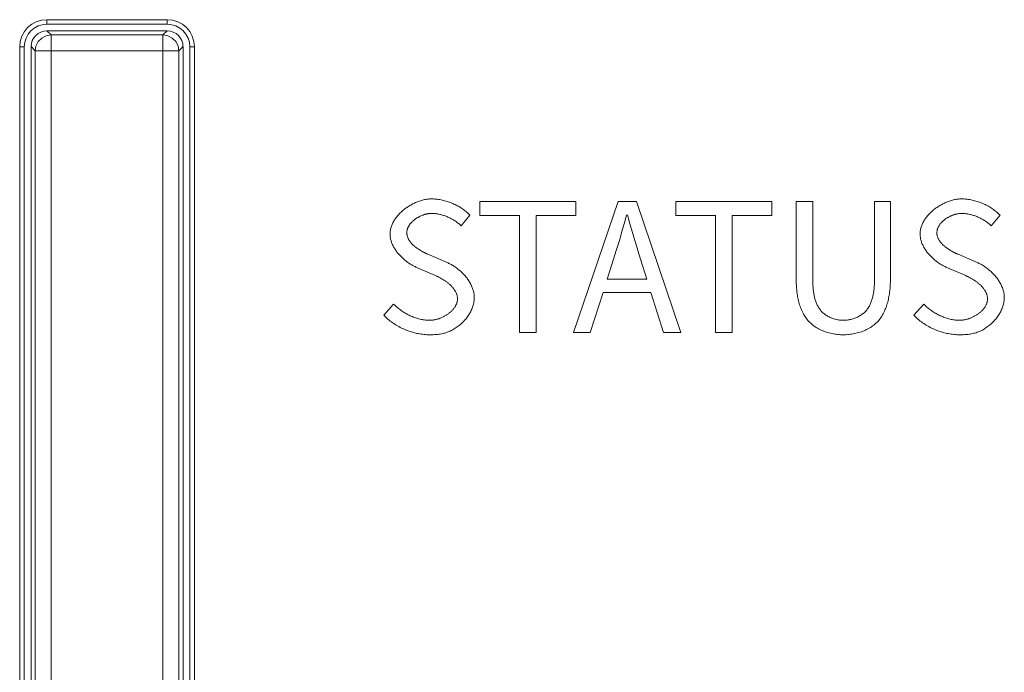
# Model space of a CAD drawing. Header units: millimetres. Extents: x 3925 to 5043, y -86 to 778.
# Tile 48 of 256: x 4304.58 to 4310.02, y 548.67 to 552.28. Entities that reach past the tile are written whole.
import ezdxf

# ---------------------------------------------------------------- set-up
doc = ezdxf.new("R2010")
doc.units = ezdxf.units.MM
doc.header["$LTSCALE"] = 46.255
doc.layers.add('H30K-INDICATDXF_CONTINUOUS_LINE', color=7, linetype='CONTINUOUS')
doc.layers.add('H30K-TOP-COVDXF_CONTINUOUS_LINE', color=7, linetype='CONTINUOUS')

msp = doc.modelspace()

# ---------------------------------------------------------------- linework, layer by layer
at = {"layer": 'H30K-INDICATDXF_CONTINUOUS_LINE', "color": 7, "linetype": 'Continuous', "lineweight": 0}
for p, q in [((4304.7338, 552.2137), (4304.7571, 552.1905)), ((4304.7338, 552.2137), (4305.3977, 552.2137)), ((4305.3744, 552.1905), (4305.3977, 552.2137)), ((4304.7571, 545.5526), (4304.7571, 552.1905)), ((4305.3744, 552.1905), (4304.7571, 552.1905)), ((4305.3744, 552.1905), (4305.3744, 545.5526)), ((4304.6464, 552.1263), (4304.6464, 544.7608)), ((4304.6464, 552.1263), (4304.6696, 552.103)), ((4304.6696, 552.103), (4304.6696, 545.5526)), ((4305.4619, 552.103), (4304.6696, 552.103)), ((4305.4619, 552.103), (4305.4851, 552.1263)), ((4305.4619, 545.5526), (4305.4619, 552.103)), ((4305.4851, 552.1263), (4305.4851, 544.7608))]:
    msp.add_line(p, q, dxfattribs=at)
for points in [[(4304.7571, 552.1905), (4304.7299, 552.1861), (4304.7055, 552.1736), (4304.6861, 552.154), (4304.6738, 552.1296), (4304.6696, 552.103)], [(4305.4619, 552.103), (4305.4576, 552.13), (4305.4451, 552.1544), (4305.4258, 552.1737), (4305.4014, 552.1862), (4305.3744, 552.1905)]]:
    msp.add_lwpolyline(points, dxfattribs=at)
for centre, major_axis, start_param, end_param in [((4304.7339, 552.1262), (0.0619, -0.0619), -3.926381, -2.356804), ((4305.3975, 552.1262), (-0.0619, -0.0619), 2.356803, 3.926382)]:
    msp.add_ellipse(centre, major_axis=major_axis, ratio=0.998783, start_param=start_param, end_param=end_param, dxfattribs=at)
at = {"layer": 'H30K-TOP-COVDXF_CONTINUOUS_LINE', "color": 7, "linetype": 'Continuous', "lineweight": 0}
for p, q in [((4304.7339, 552.275), (4304.7339, 552.25)), ((4304.7339, 552.275), (4305.3976, 552.275)), ((4305.3976, 552.275), (4305.3976, 552.25)), ((4304.7339, 552.25), (4305.3976, 552.25)), ((4304.5838, 545.4643), (4304.5839, 552.125)), ((4304.5839, 552.125), (4304.6089, 552.125)), ((4304.6089, 544.7385), (4304.6089, 552.125)), ((4305.5226, 552.125), (4305.5226, 544.7386)), ((4305.5476, 552.125), (4305.5226, 552.125)), ((4305.5476, 552.125), (4305.5476, 545.5539)), ((4307.123, 551.2715), (4307.123, 551.1945)), ((4307.6529, 551.2715), (4307.123, 551.2715)), ((4307.8858, 551.2715), (4307.6401, 550.5481)), ((4307.6529, 551.1945), (4307.6529, 551.2715)), ((4307.9874, 551.2715), (4307.8858, 551.2715)), ((4308.2331, 550.5481), (4307.9874, 551.2715)), ((4308.2046, 551.2715), (4308.2046, 551.1945)), ((4308.7345, 551.2715), (4308.2046, 551.2715)), ((4308.7345, 551.1945), (4308.7345, 551.2715)), ((4308.8687, 551.2715), (4308.8687, 550.8471)), ((4308.9605, 551.2715), (4308.8687, 551.2715)), ((4308.9605, 550.8388), (4308.9605, 551.2715)), ((4309.3887, 551.2715), (4309.3009, 551.2715)), ((4309.3887, 550.8471), (4309.3887, 551.2715)), ((4307.0204, 551.1373), (4307.0687, 551.1955)), ((4307.123, 551.1945), (4307.3421, 551.1945)), ((4307.3421, 551.1945), (4307.3421, 550.5481)), ((4307.4338, 550.5481), (4307.4338, 551.1945)), ((4307.4338, 551.1945), (4307.6529, 551.1945)), ((4307.9371, 551.1975), (4307.951, 551.1483)), ((4308.2046, 551.1945), (4308.4236, 551.1945)), ((4308.4236, 551.1945), (4308.4236, 550.5481)), ((4308.5154, 550.5481), (4308.5154, 551.1945)), ((4308.5154, 551.1945), (4308.7345, 551.1945)), ((4309.9453, 551.1373), (4309.9936, 551.1955)), ((4307.951, 551.1483), (4307.9652, 551.0993)), ((4307.8763, 551.0015), (4307.8911, 551.0503)), ((4306.9434, 550.934), (4306.837, 550.9796)), ((4307.8611, 550.9527), (4307.8763, 551.0015)), ((4309.8683, 550.934), (4309.7619, 550.9796)), ((4307.8256, 550.8422), (4307.8611, 550.9527)), ((4308.0101, 550.9527), (4308.0447, 550.8422)), ((4308.0447, 550.8422), (4307.8256, 550.8422)), ((4307.7328, 550.5481), (4307.8029, 550.7692)), ((4307.8029, 550.7692), (4308.0674, 550.7692)), ((4308.0674, 550.7692), (4308.1364, 550.5481)), ((4306.6474, 550.705), (4306.5931, 550.6429)), ((4309.5723, 550.705), (4309.518, 550.6429)), ((4307.3421, 550.5481), (4307.4338, 550.5481)), ((4307.6401, 550.5481), (4307.7328, 550.5481)), ((4308.1364, 550.5481), (4308.2331, 550.5481)), ((4308.4236, 550.5481), (4308.5154, 550.5481))]:
    msp.add_line(p, q, dxfattribs=at)
for points in [[(4306.8556, 551.2853), (4306.8503, 551.2852), (4306.845, 551.285), (4306.8397, 551.2845), (4306.8343, 551.284), (4306.8288, 551.2832), (4306.8234, 551.2823), (4306.8179, 551.2813), (4306.8124, 551.28), (4306.8069, 551.2787), (4306.8014, 551.2772), (4306.7959, 551.2755), (4306.7904, 551.2737), (4306.7849, 551.2718), (4306.7794, 551.2698), (4306.7739, 551.2676), (4306.7685, 551.2652), (4306.763, 551.2628), (4306.7576, 551.2602), (4306.7523, 551.2575), (4306.747, 551.2547), (4306.7417, 551.2518), (4306.7365, 551.2487), (4306.7314, 551.2456), (4306.7263, 551.2423), (4306.7213, 551.2389), (4306.7163, 551.2355), (4306.7115, 551.2319), (4306.7067, 551.2282), (4306.702, 551.2245), (4306.6974, 551.2206), (4306.6929, 551.2167), (4306.6885, 551.2127), (4306.6842, 551.2086), (4306.6801, 551.2044), (4306.676, 551.2002), (4306.6721, 551.1958), (4306.6683, 551.1914), (4306.6646, 551.187), (4306.6611, 551.1824), (4306.6577, 551.1778), (4306.6545, 551.1732), (4306.6515, 551.1685), (4306.6486, 551.1637), (4306.6458, 551.1589), (4306.6432, 551.154), (4306.6409, 551.1491), (4306.6386, 551.1441), (4306.6366, 551.1392), (4306.6348, 551.1341), (4306.6332, 551.1291), (4306.6317, 551.124), (4306.6305, 551.1188), (4306.6295, 551.1137), (4306.6287, 551.1085), (4306.6281, 551.1033), (4306.6277, 551.0981), (4306.6276, 551.0929)], [(4307.0687, 551.1955), (4307.0641, 551.2002), (4307.0593, 551.2048), (4307.0544, 551.2093), (4307.0493, 551.2137), (4307.0441, 551.218), (4307.0388, 551.2221), (4307.0334, 551.2262), (4307.0279, 551.2301), (4307.0223, 551.2339), (4307.0166, 551.2376), (4307.0108, 551.2411), (4307.0049, 551.2446), (4306.9989, 551.2479), (4306.9928, 551.2511), (4306.9867, 551.2542), (4306.9804, 551.2571), (4306.9742, 551.2599), (4306.9678, 551.2625), (4306.9614, 551.2651), (4306.955, 551.2674), (4306.9485, 551.2697), (4306.942, 551.2718), (4306.9354, 551.2737), (4306.9288, 551.2755), (4306.9222, 551.2772), (4306.9156, 551.2787), (4306.9089, 551.2801), (4306.9022, 551.2813), (4306.8955, 551.2823), (4306.8889, 551.2832), (4306.8822, 551.284), (4306.8755, 551.2846), (4306.8688, 551.285), (4306.8622, 551.2852), (4306.8556, 551.2853)], [(4309.7805, 551.2853), (4309.7752, 551.2852), (4309.7699, 551.285), (4309.7646, 551.2845), (4309.7592, 551.284), (4309.7537, 551.2832), (4309.7483, 551.2823), (4309.7428, 551.2813), (4309.7373, 551.28), (4309.7318, 551.2787), (4309.7263, 551.2772), (4309.7208, 551.2755), (4309.7153, 551.2737), (4309.7098, 551.2718), (4309.7043, 551.2698), (4309.6988, 551.2676), (4309.6934, 551.2652), (4309.6879, 551.2628), (4309.6825, 551.2602), (4309.6772, 551.2575), (4309.6719, 551.2547), (4309.6666, 551.2518), (4309.6614, 551.2487), (4309.6563, 551.2456), (4309.6512, 551.2423), (4309.6462, 551.2389), (4309.6412, 551.2355), (4309.6364, 551.2319), (4309.6316, 551.2282), (4309.6269, 551.2245), (4309.6223, 551.2206), (4309.6178, 551.2167), (4309.6134, 551.2127), (4309.6091, 551.2086), (4309.605, 551.2044), (4309.6009, 551.2002), (4309.597, 551.1958), (4309.5932, 551.1914), (4309.5895, 551.187), (4309.586, 551.1824), (4309.5826, 551.1778), (4309.5794, 551.1732), (4309.5764, 551.1685), (4309.5735, 551.1637), (4309.5707, 551.1589), (4309.5681, 551.154), (4309.5658, 551.1491), (4309.5635, 551.1441), (4309.5615, 551.1392), (4309.5597, 551.1341), (4309.5581, 551.1291), (4309.5566, 551.124), (4309.5554, 551.1188), (4309.5544, 551.1137), (4309.5536, 551.1085), (4309.553, 551.1033), (4309.5526, 551.0981), (4309.5525, 551.0929)], [(4309.9936, 551.1955), (4309.989, 551.2002), (4309.9842, 551.2048), (4309.9793, 551.2093), (4309.9742, 551.2137), (4309.969, 551.218), (4309.9637, 551.2221), (4309.9583, 551.2262), (4309.9528, 551.2301), (4309.9472, 551.2339), (4309.9415, 551.2376), (4309.9357, 551.2411), (4309.9298, 551.2446), (4309.9238, 551.2479), (4309.9177, 551.2511), (4309.9116, 551.2542), (4309.9053, 551.2571), (4309.8991, 551.2599), (4309.8927, 551.2625), (4309.8863, 551.2651), (4309.8799, 551.2674), (4309.8734, 551.2697), (4309.8669, 551.2718), (4309.8603, 551.2737), (4309.8537, 551.2755), (4309.8471, 551.2772), (4309.8405, 551.2787), (4309.8338, 551.2801), (4309.8271, 551.2813), (4309.8204, 551.2823), (4309.8138, 551.2832), (4309.8071, 551.284), (4309.8004, 551.2846), (4309.7937, 551.285), (4309.7871, 551.2852), (4309.7805, 551.2853)], [(4309.3009, 551.2715), (4309.3009, 550.8388), (4309.3008, 550.8334), (4309.3007, 550.828), (4309.3006, 550.8225), (4309.3004, 550.817), (4309.3001, 550.8114), (4309.2998, 550.8059), (4309.2994, 550.8003), (4309.299, 550.7947), (4309.2985, 550.7891), (4309.2979, 550.7835), (4309.2972, 550.7779), (4309.2965, 550.7724), (4309.2956, 550.7668), (4309.2947, 550.7613), (4309.2937, 550.7558), (4309.2926, 550.7503), (4309.2913, 550.7449), (4309.29, 550.7395), (4309.2886, 550.7342), (4309.287, 550.7289), (4309.2853, 550.7237), (4309.2835, 550.7186), (4309.2816, 550.7135), (4309.2795, 550.7085), (4309.2773, 550.7036), (4309.275, 550.6988), (4309.2725, 550.6941), (4309.2699, 550.6895), (4309.2671, 550.685), (4309.2642, 550.6806), (4309.2611, 550.6763), (4309.2578, 550.6721), (4309.2544, 550.6681), (4309.2508, 550.6642), (4309.2471, 550.6605), (4309.2432, 550.6569), (4309.2392, 550.6535), (4309.235, 550.6502), (4309.2306, 550.647), (4309.2262, 550.644), (4309.2216, 550.6411), (4309.2169, 550.6384), (4309.2121, 550.6358), (4309.2072, 550.6333), (4309.2022, 550.6311), (4309.1972, 550.6289), (4309.1921, 550.6269), (4309.1869, 550.6251), (4309.1816, 550.6234), (4309.1764, 550.6219), (4309.171, 550.6205), (4309.1657, 550.6193), (4309.1603, 550.6182), (4309.1549, 550.6173), (4309.1496, 550.6166), (4309.1442, 550.616), (4309.1388, 550.6156), (4309.1335, 550.6153), (4309.1282, 550.6152)], [(4306.7204, 551.0988), (4306.7204, 551.1017), (4306.7206, 551.1046), (4306.721, 551.1075), (4306.7214, 551.1103), (4306.722, 551.1132), (4306.7227, 551.116), (4306.7235, 551.1188), (4306.7244, 551.1216), (4306.7255, 551.1243), (4306.7266, 551.127), (4306.7279, 551.1297), (4306.7292, 551.1324), (4306.7307, 551.1351), (4306.7322, 551.1377), (4306.7339, 551.1403), (4306.7356, 551.1428), (4306.7374, 551.1454), (4306.7393, 551.1478), (4306.7413, 551.1503), (4306.7434, 551.1527), (4306.7455, 551.1551), (4306.7477, 551.1574), (4306.75, 551.1597), (4306.7524, 551.162), (4306.7548, 551.1642), (4306.7573, 551.1664), (4306.7599, 551.1685), (4306.7625, 551.1706), (4306.7651, 551.1726), (4306.7678, 551.1746), (4306.7706, 551.1765), (4306.7734, 551.1784), (4306.7762, 551.1802), (4306.7791, 551.182), (4306.782, 551.1837), (4306.785, 551.1854), (4306.788, 551.187), (4306.791, 551.1885), (4306.794, 551.19), (4306.7971, 551.1914), (4306.8001, 551.1928), (4306.8032, 551.1941), (4306.8063, 551.1953), (4306.8095, 551.1965), (4306.8126, 551.1976), (4306.8157, 551.1986), (4306.8189, 551.1996), (4306.822, 551.2005), (4306.8251, 551.2013), (4306.8282, 551.2021), (4306.8314, 551.2027), (4306.8345, 551.2033), (4306.8375, 551.2039), (4306.8406, 551.2043), (4306.8437, 551.2047), (4306.8467, 551.205), (4306.8497, 551.2052), (4306.8526, 551.2053), (4306.8556, 551.2053)], [(4306.8556, 551.2053), (4306.8607, 551.2053), (4306.8658, 551.2051), (4306.8709, 551.2047), (4306.876, 551.2043), (4306.8811, 551.2037), (4306.8863, 551.203), (4306.8914, 551.2022), (4306.8965, 551.2012), (4306.9016, 551.2001), (4306.9066, 551.1989), (4306.9117, 551.1976), (4306.9167, 551.1962), (4306.9218, 551.1947), (4306.9268, 551.1931), (4306.9317, 551.1913), (4306.9366, 551.1895), (4306.9415, 551.1875), (4306.9464, 551.1855), (4306.9512, 551.1833), (4306.956, 551.1811), (4306.9607, 551.1788), (4306.9654, 551.1763), (4306.97, 551.1738), (4306.9746, 551.1712), (4306.9791, 551.1685), (4306.9836, 551.1657), (4306.9879, 551.1629), (4306.9923, 551.1599), (4306.9965, 551.1569), (4307.0007, 551.1538), (4307.0048, 551.1506), (4307.0088, 551.1474), (4307.0128, 551.1441), (4307.0166, 551.1407), (4307.0204, 551.1373)], [(4307.8911, 551.0503), (4307.8984, 551.0747), (4307.9056, 551.0992), (4307.9127, 551.1237), (4307.9197, 551.1483), (4307.9265, 551.1728), (4307.9332, 551.1975)], [(4309.6453, 551.0988), (4309.6453, 551.1017), (4309.6455, 551.1046), (4309.6459, 551.1075), (4309.6463, 551.1103), (4309.6469, 551.1132), (4309.6476, 551.116), (4309.6484, 551.1188), (4309.6493, 551.1216), (4309.6504, 551.1243), (4309.6515, 551.127), (4309.6528, 551.1297), (4309.6541, 551.1324), (4309.6556, 551.1351), (4309.6571, 551.1377), (4309.6588, 551.1403), (4309.6605, 551.1428), (4309.6623, 551.1454), (4309.6642, 551.1478), (4309.6662, 551.1503), (4309.6683, 551.1527), (4309.6704, 551.1551), (4309.6726, 551.1574), (4309.6749, 551.1597), (4309.6773, 551.162), (4309.6797, 551.1642), (4309.6822, 551.1664), (4309.6848, 551.1685), (4309.6874, 551.1706), (4309.69, 551.1726), (4309.6927, 551.1746), (4309.6955, 551.1765), (4309.6983, 551.1784), (4309.7011, 551.1802), (4309.704, 551.182), (4309.7069, 551.1837), (4309.7099, 551.1854), (4309.7129, 551.187), (4309.7159, 551.1885), (4309.7189, 551.19), (4309.722, 551.1914), (4309.725, 551.1928), (4309.7281, 551.1941), (4309.7312, 551.1953), (4309.7344, 551.1965), (4309.7375, 551.1976), (4309.7406, 551.1986), (4309.7438, 551.1996), (4309.7469, 551.2005), (4309.75, 551.2013), (4309.7531, 551.2021), (4309.7563, 551.2027), (4309.7594, 551.2033), (4309.7624, 551.2039), (4309.7655, 551.2043), (4309.7686, 551.2047), (4309.7716, 551.205), (4309.7746, 551.2052), (4309.7775, 551.2053), (4309.7805, 551.2053)], [(4309.7805, 551.2053), (4309.7856, 551.2053), (4309.7907, 551.2051), (4309.7958, 551.2047), (4309.8009, 551.2043), (4309.806, 551.2037), (4309.8112, 551.203), (4309.8163, 551.2022), (4309.8214, 551.2012), (4309.8265, 551.2001), (4309.8315, 551.1989), (4309.8366, 551.1976), (4309.8416, 551.1962), (4309.8467, 551.1947), (4309.8517, 551.1931), (4309.8566, 551.1913), (4309.8615, 551.1895), (4309.8664, 551.1875), (4309.8713, 551.1855), (4309.8761, 551.1833), (4309.8809, 551.1811), (4309.8856, 551.1788), (4309.8903, 551.1763), (4309.8949, 551.1738), (4309.8995, 551.1712), (4309.904, 551.1685), (4309.9085, 551.1657), (4309.9128, 551.1629), (4309.9172, 551.1599), (4309.9214, 551.1569), (4309.9256, 551.1538), (4309.9297, 551.1506), (4309.9337, 551.1474), (4309.9377, 551.1441), (4309.9415, 551.1407), (4309.9453, 551.1373)], [(4306.6276, 551.0929), (4306.6277, 551.088), (4306.628, 551.0832), (4306.6285, 551.0784), (4306.6291, 551.0736), (4306.6299, 551.0689), (4306.6308, 551.0641), (4306.632, 551.0594), (4306.6333, 551.0547), (4306.6347, 551.05), (4306.6363, 551.0453), (4306.638, 551.0407), (4306.6399, 551.0361), (4306.6419, 551.0315), (4306.6441, 551.027), (4306.6464, 551.0225), (4306.6488, 551.0181), (4306.6513, 551.0136), (4306.654, 551.0093), (4306.6568, 551.005), (4306.6596, 551.0007), (4306.6626, 550.9965), (4306.6657, 550.9923), (4306.6689, 550.9882), (4306.6722, 550.9841), (4306.6756, 550.9801), (4306.6791, 550.9762), (4306.6827, 550.9723), (4306.6863, 550.9685), (4306.69, 550.9648), (4306.6938, 550.9611), (4306.6977, 550.9575), (4306.7016, 550.954), (4306.7056, 550.9505), (4306.7097, 550.9471), (4306.7138, 550.9439), (4306.7179, 550.9406), (4306.7221, 550.9375), (4306.7264, 550.9345), (4306.7306, 550.9315), (4306.7349, 550.9287), (4306.7393, 550.9259), (4306.7437, 550.9232), (4306.748, 550.9206), (4306.7525, 550.9182), (4306.7569, 550.9158), (4306.7613, 550.9135), (4306.7658, 550.9114), (4306.7702, 550.9093), (4306.8793, 550.8619)], [(4306.837, 550.9796), (4306.8341, 550.9808), (4306.8313, 550.9821), (4306.8284, 550.9834), (4306.8255, 550.9847), (4306.8226, 550.9861), (4306.8197, 550.9875), (4306.8168, 550.989), (4306.8138, 550.9905), (4306.8109, 550.992), (4306.8079, 550.9936), (4306.805, 550.9952), (4306.8021, 550.9968), (4306.7991, 550.9985), (4306.7962, 551.0002), (4306.7933, 551.002), (4306.7904, 551.0037), (4306.7876, 551.0056), (4306.7847, 551.0074), (4306.7819, 551.0093), (4306.7791, 551.0112), (4306.7763, 551.0132), (4306.7736, 551.0152), (4306.7709, 551.0172), (4306.7683, 551.0192), (4306.7656, 551.0213), (4306.7631, 551.0235), (4306.7605, 551.0256), (4306.7581, 551.0278), (4306.7557, 551.03), (4306.7533, 551.0323), (4306.751, 551.0346), (4306.7487, 551.0369), (4306.7465, 551.0392), (4306.7444, 551.0416), (4306.7424, 551.044), (4306.7404, 551.0465), (4306.7385, 551.049), (4306.7367, 551.0515), (4306.7349, 551.054), (4306.7333, 551.0566), (4306.7317, 551.0592), (4306.7302, 551.0618), (4306.7288, 551.0645), (4306.7275, 551.0672), (4306.7264, 551.0699), (4306.7253, 551.0727), (4306.7243, 551.0755), (4306.7234, 551.0783), (4306.7226, 551.0811), (4306.7219, 551.084), (4306.7214, 551.0869), (4306.7209, 551.0898), (4306.7206, 551.0928), (4306.7204, 551.0958), (4306.7204, 551.0988)], [(4307.9652, 551.0993), (4307.9724, 551.0747), (4307.9797, 551.0503), (4307.9871, 551.0258), (4307.9946, 551.0014), (4308.0023, 550.9771), (4308.0101, 550.9527)], [(4309.5525, 551.0929), (4309.5526, 551.088), (4309.5529, 551.0832), (4309.5534, 551.0784), (4309.554, 551.0736), (4309.5548, 551.0689), (4309.5557, 551.0641), (4309.5569, 551.0594), (4309.5582, 551.0547), (4309.5596, 551.05), (4309.5612, 551.0453), (4309.5629, 551.0407), (4309.5648, 551.0361), (4309.5668, 551.0315), (4309.569, 551.027), (4309.5713, 551.0225), (4309.5737, 551.0181), (4309.5762, 551.0136), (4309.5789, 551.0093), (4309.5817, 551.005), (4309.5845, 551.0007), (4309.5875, 550.9965), (4309.5906, 550.9923), (4309.5938, 550.9882), (4309.5971, 550.9841), (4309.6005, 550.9801), (4309.604, 550.9762), (4309.6076, 550.9723), (4309.6112, 550.9685), (4309.6149, 550.9648), (4309.6187, 550.9611), (4309.6226, 550.9575), (4309.6265, 550.954), (4309.6305, 550.9505), (4309.6346, 550.9471), (4309.6387, 550.9439), (4309.6428, 550.9406), (4309.647, 550.9375), (4309.6513, 550.9345), (4309.6555, 550.9315), (4309.6598, 550.9287), (4309.6642, 550.9259), (4309.6686, 550.9232), (4309.6729, 550.9206), (4309.6774, 550.9182), (4309.6818, 550.9158), (4309.6862, 550.9135), (4309.6907, 550.9114), (4309.6951, 550.9093), (4309.8042, 550.8619)], [(4309.7619, 550.9796), (4309.759, 550.9808), (4309.7562, 550.9821), (4309.7533, 550.9834), (4309.7504, 550.9847), (4309.7475, 550.9861), (4309.7446, 550.9875), (4309.7417, 550.989), (4309.7387, 550.9905), (4309.7358, 550.992), (4309.7328, 550.9936), (4309.7299, 550.9952), (4309.727, 550.9968), (4309.724, 550.9985), (4309.7211, 551.0002), (4309.7182, 551.002), (4309.7153, 551.0037), (4309.7125, 551.0056), (4309.7096, 551.0074), (4309.7068, 551.0093), (4309.704, 551.0112), (4309.7012, 551.0132), (4309.6985, 551.0152), (4309.6958, 551.0172), (4309.6932, 551.0192), (4309.6905, 551.0213), (4309.688, 551.0235), (4309.6854, 551.0256), (4309.683, 551.0278), (4309.6806, 551.03), (4309.6782, 551.0323), (4309.6759, 551.0346), (4309.6736, 551.0369), (4309.6714, 551.0392), (4309.6693, 551.0416), (4309.6673, 551.044), (4309.6653, 551.0465), (4309.6634, 551.049), (4309.6616, 551.0515), (4309.6598, 551.054), (4309.6582, 551.0566), (4309.6566, 551.0592), (4309.6551, 551.0618), (4309.6537, 551.0645), (4309.6524, 551.0672), (4309.6513, 551.0699), (4309.6502, 551.0727), (4309.6492, 551.0755), (4309.6483, 551.0783), (4309.6475, 551.0811), (4309.6468, 551.084), (4309.6463, 551.0869), (4309.6458, 551.0898), (4309.6455, 551.0928), (4309.6453, 551.0958), (4309.6453, 551.0988)], [(4307.0924, 550.7406), (4307.0923, 550.7457), (4307.092, 550.7507), (4307.0916, 550.7558), (4307.0909, 550.7609), (4307.0901, 550.7659), (4307.0891, 550.7709), (4307.0879, 550.7759), (4307.0866, 550.7809), (4307.0851, 550.7859), (4307.0834, 550.7908), (4307.0816, 550.7957), (4307.0796, 550.8006), (4307.0775, 550.8054), (4307.0753, 550.8102), (4307.0729, 550.815), (4307.0704, 550.8197), (4307.0677, 550.8243), (4307.0649, 550.829), (4307.062, 550.8335), (4307.059, 550.8381), (4307.0559, 550.8425), (4307.0527, 550.847), (4307.0493, 550.8513), (4307.0459, 550.8556), (4307.0424, 550.8599), (4307.0387, 550.864), (4307.035, 550.8681), (4307.0312, 550.8721), (4307.0273, 550.8761), (4307.0233, 550.88), (4307.0193, 550.8838), (4307.0152, 550.8875), (4307.011, 550.8911), (4307.0068, 550.8947), (4307.0025, 550.8981), (4306.9982, 550.9015), (4306.9938, 550.9048), (4306.9893, 550.908), (4306.9849, 550.9111), (4306.9804, 550.914), (4306.9758, 550.9169), (4306.9712, 550.9197), (4306.9666, 550.9224), (4306.962, 550.9249), (4306.9574, 550.9274), (4306.9527, 550.9297), (4306.9481, 550.9319), (4306.9434, 550.934)], [(4310.0173, 550.7406), (4310.0172, 550.7457), (4310.0169, 550.7507), (4310.0165, 550.7558), (4310.0158, 550.7609), (4310.015, 550.7659), (4310.014, 550.7709), (4310.0128, 550.7759), (4310.0115, 550.7809), (4310.01, 550.7859), (4310.0083, 550.7908), (4310.0065, 550.7957), (4310.0045, 550.8006), (4310.0024, 550.8054), (4310.0002, 550.8102), (4309.9978, 550.815), (4309.9953, 550.8197), (4309.9926, 550.8243), (4309.9898, 550.829), (4309.9869, 550.8335), (4309.9839, 550.8381), (4309.9808, 550.8425), (4309.9776, 550.847), (4309.9742, 550.8513), (4309.9708, 550.8556), (4309.9673, 550.8599), (4309.9636, 550.864), (4309.9599, 550.8681), (4309.9561, 550.8721), (4309.9522, 550.8761), (4309.9482, 550.88), (4309.9442, 550.8838), (4309.9401, 550.8875), (4309.9359, 550.8911), (4309.9317, 550.8947), (4309.9274, 550.8981), (4309.9231, 550.9015), (4309.9187, 550.9048), (4309.9142, 550.908), (4309.9098, 550.9111), (4309.9053, 550.914), (4309.9007, 550.9169), (4309.8961, 550.9197), (4309.8915, 550.9224), (4309.8869, 550.9249), (4309.8823, 550.9274), (4309.8776, 550.9297), (4309.873, 550.9319), (4309.8683, 550.934)], [(4306.8793, 550.8619), (4306.8822, 550.8606), (4306.8853, 550.8592), (4306.8883, 550.8577), (4306.8913, 550.8563), (4306.8944, 550.8547), (4306.8975, 550.8531), (4306.9006, 550.8515), (4306.9037, 550.8499), (4306.9067, 550.8482), (4306.9098, 550.8464), (4306.9129, 550.8446), (4306.916, 550.8428), (4306.9191, 550.841), (4306.9222, 550.8391), (4306.9252, 550.8371), (4306.9282, 550.8351), (4306.9313, 550.8331), (4306.9342, 550.831), (4306.9372, 550.8289), (4306.9401, 550.8268), (4306.943, 550.8246), (4306.9459, 550.8224), (4306.9487, 550.8202), (4306.9515, 550.8179), (4306.9542, 550.8155), (4306.9569, 550.8132), (4306.9595, 550.8108), (4306.9621, 550.8084), (4306.9646, 550.8059), (4306.9671, 550.8034), (4306.9694, 550.8008), (4306.9718, 550.7983), (4306.974, 550.7957), (4306.9762, 550.793), (4306.9783, 550.7904), (4306.9803, 550.7877), (4306.9823, 550.7849), (4306.9841, 550.7821), (4306.9859, 550.7793), (4306.9876, 550.7765), (4306.9891, 550.7736), (4306.9906, 550.7707), (4306.992, 550.7678), (4306.9933, 550.7649), (4306.9945, 550.7619), (4306.9955, 550.7588), (4306.9965, 550.7558), (4306.9973, 550.7527), (4306.998, 550.7496), (4306.9986, 550.7465), (4306.9991, 550.7433), (4306.9994, 550.7401), (4306.9996, 550.7369), (4306.9997, 550.7337)], [(4308.8687, 550.8471), (4308.8687, 550.8396), (4308.8688, 550.832), (4308.8691, 550.8244), (4308.8694, 550.8167), (4308.8698, 550.809), (4308.8702, 550.8012), (4308.8709, 550.7934), (4308.8716, 550.7856), (4308.8724, 550.7778), (4308.8733, 550.77), (4308.8744, 550.7622), (4308.8756, 550.7544), (4308.8769, 550.7467), (4308.8784, 550.7389), (4308.88, 550.7313), (4308.8817, 550.7236), (4308.8836, 550.716), (4308.8857, 550.7085), (4308.8879, 550.7011), (4308.8903, 550.6937), (4308.8928, 550.6865), (4308.8956, 550.6793), (4308.8985, 550.6722), (4308.9015, 550.6653), (4308.9048, 550.6585), (4308.9083, 550.6518), (4308.9119, 550.6452), (4308.9158, 550.6388), (4308.9198, 550.6325), (4308.9241, 550.6265), (4308.9286, 550.6205), (4308.9332, 550.6148), (4308.9382, 550.6093), (4308.9433, 550.6039), (4308.9488, 550.5987), (4308.9544, 550.5937), (4308.9603, 550.5889), (4308.9664, 550.5843), (4308.9727, 550.5799), (4308.9791, 550.5757), (4308.9858, 550.5718), (4308.9926, 550.568), (4308.9995, 550.5645), (4309.0066, 550.5611), (4309.0137, 550.558), (4309.021, 550.555), (4309.0284, 550.5523), (4309.0359, 550.5498), (4309.0435, 550.5475), (4309.0511, 550.5454), (4309.0588, 550.5434), (4309.0665, 550.5417), (4309.0742, 550.5402), (4309.082, 550.5389), (4309.0897, 550.5378), (4309.0975, 550.5369), (4309.1052, 550.5362), (4309.1129, 550.5357), (4309.1206, 550.5354), (4309.1282, 550.5353)], [(4309.1282, 550.5353), (4309.1359, 550.5354), (4309.1436, 550.5357), (4309.1513, 550.5362), (4309.1591, 550.5369), (4309.1669, 550.5378), (4309.1747, 550.5389), (4309.1825, 550.5402), (4309.1902, 550.5417), (4309.198, 550.5434), (4309.2057, 550.5453), (4309.2133, 550.5474), (4309.2209, 550.5497), (4309.2284, 550.5523), (4309.2359, 550.555), (4309.2432, 550.5579), (4309.2504, 550.5611), (4309.2575, 550.5644), (4309.2645, 550.568), (4309.2713, 550.5717), (4309.278, 550.5757), (4309.2845, 550.5799), (4309.2908, 550.5842), (4309.2969, 550.5888), (4309.3028, 550.5937), (4309.3085, 550.5987), (4309.314, 550.6039), (4309.3191, 550.6093), (4309.324, 550.6148), (4309.3287, 550.6205), (4309.3332, 550.6264), (4309.3375, 550.6325), (4309.3416, 550.6388), (4309.3454, 550.6452), (4309.3491, 550.6517), (4309.3525, 550.6584), (4309.3558, 550.6653), (4309.3589, 550.6722), (4309.3618, 550.6793), (4309.3645, 550.6864), (4309.3671, 550.6937), (4309.3694, 550.7011), (4309.3717, 550.7085), (4309.3737, 550.716), (4309.3756, 550.7236), (4309.3774, 550.7312), (4309.379, 550.7389), (4309.3805, 550.7466), (4309.3818, 550.7544), (4309.383, 550.7622), (4309.3841, 550.77), (4309.385, 550.7778), (4309.3858, 550.7856), (4309.3866, 550.7934), (4309.3872, 550.8012), (4309.3877, 550.809), (4309.3881, 550.8167), (4309.3884, 550.8244), (4309.3886, 550.832), (4309.3887, 550.8396), (4309.3887, 550.8471)], [(4309.8042, 550.8619), (4309.8071, 550.8606), (4309.8102, 550.8592), (4309.8132, 550.8577), (4309.8162, 550.8563), (4309.8193, 550.8547), (4309.8224, 550.8531), (4309.8255, 550.8515), (4309.8286, 550.8499), (4309.8316, 550.8482), (4309.8347, 550.8464), (4309.8378, 550.8446), (4309.8409, 550.8428), (4309.844, 550.841), (4309.8471, 550.8391), (4309.8501, 550.8371), (4309.8531, 550.8351), (4309.8562, 550.8331), (4309.8591, 550.831), (4309.8621, 550.8289), (4309.865, 550.8268), (4309.8679, 550.8246), (4309.8708, 550.8224), (4309.8736, 550.8202), (4309.8764, 550.8179), (4309.8791, 550.8155), (4309.8818, 550.8132), (4309.8844, 550.8108), (4309.887, 550.8084), (4309.8895, 550.8059), (4309.892, 550.8034), (4309.8943, 550.8008), (4309.8967, 550.7983), (4309.8989, 550.7957), (4309.9011, 550.793), (4309.9032, 550.7904), (4309.9052, 550.7877), (4309.9072, 550.7849), (4309.909, 550.7821), (4309.9108, 550.7793), (4309.9125, 550.7765), (4309.914, 550.7736), (4309.9155, 550.7707), (4309.9169, 550.7678), (4309.9182, 550.7649), (4309.9194, 550.7619), (4309.9204, 550.7588), (4309.9214, 550.7558), (4309.9222, 550.7527), (4309.9229, 550.7496), (4309.9235, 550.7465), (4309.924, 550.7433), (4309.9243, 550.7401), (4309.9245, 550.7369), (4309.9246, 550.7337)], [(4309.1282, 550.6152), (4309.123, 550.6153), (4309.1178, 550.6156), (4309.1126, 550.616), (4309.1074, 550.6166), (4309.1022, 550.6174), (4309.0969, 550.6183), (4309.0917, 550.6194), (4309.0865, 550.6206), (4309.0814, 550.622), (4309.0762, 550.6235), (4309.0712, 550.6252), (4309.0661, 550.6271), (4309.0611, 550.6291), (4309.0562, 550.6312), (4309.0514, 550.6335), (4309.0467, 550.636), (4309.042, 550.6386), (4309.0375, 550.6413), (4309.033, 550.6442), (4309.0287, 550.6472), (4309.0245, 550.6503), (4309.0205, 550.6536), (4309.0166, 550.657), (4309.0128, 550.6606), (4309.0092, 550.6642), (4309.0056, 550.6681), (4309.0022, 550.6722), (4308.999, 550.6764), (4308.996, 550.6807), (4308.9931, 550.6851), (4308.9903, 550.6896), (4308.9878, 550.6943), (4308.9853, 550.699), (4308.983, 550.7038), (4308.9809, 550.7087), (4308.9789, 550.7137), (4308.977, 550.7188), (4308.9753, 550.7239), (4308.9736, 550.7291), (4308.9721, 550.7344), (4308.9707, 550.7397), (4308.9695, 550.7451), (4308.9683, 550.7505), (4308.9672, 550.756), (4308.9662, 550.7615), (4308.9653, 550.767), (4308.9646, 550.7725), (4308.9638, 550.7781), (4308.9632, 550.7836), (4308.9627, 550.7892), (4308.9622, 550.7948), (4308.9618, 550.8004), (4308.9614, 550.8059), (4308.9612, 550.8115), (4308.9609, 550.817), (4308.9607, 550.8225), (4308.9606, 550.828), (4308.9605, 550.8334), (4308.9605, 550.8388)], [(4306.8467, 550.5353), (4306.8531, 550.5354), (4306.8596, 550.5355), (4306.8661, 550.5357), (4306.8725, 550.536), (4306.879, 550.5364), (4306.8854, 550.537), (4306.8918, 550.5377), (4306.8983, 550.5385), (4306.9047, 550.5395), (4306.911, 550.5406), (4306.9174, 550.5419), (4306.9237, 550.5434), (4306.93, 550.5451), (4306.9363, 550.5469), (4306.9426, 550.549), (4306.9488, 550.5513), (4306.9545, 550.5536), (4306.9601, 550.5561), (4306.9657, 550.5588), (4306.9713, 550.5616), (4306.9768, 550.5646), (4306.9822, 550.5678), (4306.9876, 550.5712), (4306.9929, 550.5747), (4306.9981, 550.5784), (4307.0033, 550.5822), (4307.0083, 550.5861), (4307.0133, 550.5902), (4307.0182, 550.5944), (4307.0229, 550.5988), (4307.0276, 550.6033), (4307.0322, 550.6078), (4307.0366, 550.6125), (4307.0409, 550.6174), (4307.045, 550.6223), (4307.0491, 550.6273), (4307.053, 550.6324), (4307.0567, 550.6376), (4307.0603, 550.6429), (4307.0637, 550.6482), (4307.067, 550.6537), (4307.0701, 550.6591), (4307.073, 550.6647), (4307.0757, 550.6703), (4307.0783, 550.676), (4307.0806, 550.6817), (4307.0828, 550.6875), (4307.0848, 550.6933), (4307.0865, 550.6991), (4307.088, 550.705), (4307.0894, 550.7109), (4307.0904, 550.7168), (4307.0913, 550.7228), (4307.0919, 550.7287), (4307.0923, 550.7346), (4307.0924, 550.7406)], [(4309.7716, 550.5353), (4309.778, 550.5354), (4309.7845, 550.5355), (4309.791, 550.5357), (4309.7974, 550.536), (4309.8039, 550.5364), (4309.8103, 550.537), (4309.8167, 550.5377), (4309.8232, 550.5385), (4309.8296, 550.5395), (4309.8359, 550.5406), (4309.8423, 550.5419), (4309.8486, 550.5434), (4309.8549, 550.5451), (4309.8612, 550.5469), (4309.8675, 550.549), (4309.8737, 550.5513), (4309.8794, 550.5536), (4309.885, 550.5561), (4309.8906, 550.5588), (4309.8962, 550.5616), (4309.9017, 550.5646), (4309.9071, 550.5678), (4309.9125, 550.5712), (4309.9178, 550.5747), (4309.923, 550.5784), (4309.9282, 550.5822), (4309.9332, 550.5861), (4309.9382, 550.5902), (4309.9431, 550.5944), (4309.9478, 550.5988), (4309.9525, 550.6033), (4309.9571, 550.6078), (4309.9615, 550.6125), (4309.9658, 550.6174), (4309.9699, 550.6223), (4309.974, 550.6273), (4309.9779, 550.6324), (4309.9816, 550.6376), (4309.9852, 550.6429), (4309.9886, 550.6482), (4309.9919, 550.6537), (4309.995, 550.6591), (4309.9979, 550.6647), (4310.0006, 550.6703), (4310.0032, 550.676), (4310.0055, 550.6817), (4310.0077, 550.6875), (4310.0097, 550.6933), (4310.0114, 550.6991), (4310.0129, 550.705), (4310.0143, 550.7109), (4310.0153, 550.7168), (4310.0162, 550.7228), (4310.0168, 550.7287), (4310.0172, 550.7346), (4310.0173, 550.7406)], [(4306.8477, 550.6152), (4306.8416, 550.6153), (4306.8355, 550.6156), (4306.8293, 550.616), (4306.8232, 550.6166), (4306.8171, 550.6173), (4306.811, 550.6182), (4306.8048, 550.6193), (4306.7987, 550.6205), (4306.7926, 550.6219), (4306.7866, 550.6234), (4306.7805, 550.625), (4306.7745, 550.6268), (4306.7685, 550.6288), (4306.7626, 550.6308), (4306.7566, 550.633), (4306.7507, 550.6353), (4306.7449, 550.6378), (4306.7391, 550.6404), (4306.7334, 550.6431), (4306.7277, 550.6459), (4306.7221, 550.6489), (4306.7165, 550.6519), (4306.711, 550.6551), (4306.7056, 550.6583), (4306.7002, 550.6617), (4306.695, 550.6652), (4306.6898, 550.6688), (4306.6847, 550.6725), (4306.6797, 550.6762), (4306.6747, 550.6801), (4306.6699, 550.6841), (4306.6652, 550.6881), (4306.6606, 550.6922), (4306.6561, 550.6964), (4306.6516, 550.7007), (4306.6474, 550.705)], [(4306.9997, 550.7337), (4306.9996, 550.7304), (4306.9994, 550.7272), (4306.999, 550.724), (4306.9985, 550.7208), (4306.9978, 550.7176), (4306.9971, 550.7144), (4306.9961, 550.7113), (4306.9951, 550.7082), (4306.9939, 550.7051), (4306.9926, 550.7021), (4306.9912, 550.6991), (4306.9897, 550.6961), (4306.9881, 550.6932), (4306.9863, 550.6902), (4306.9845, 550.6874), (4306.9825, 550.6845), (4306.9805, 550.6817), (4306.9783, 550.6789), (4306.9761, 550.6762), (4306.9737, 550.6735), (4306.9713, 550.6709), (4306.9688, 550.6683), (4306.9662, 550.6658), (4306.9636, 550.6632), (4306.9609, 550.6608), (4306.9581, 550.6584), (4306.9552, 550.656), (4306.9523, 550.6537), (4306.9493, 550.6515), (4306.9462, 550.6493), (4306.9431, 550.6471), (4306.94, 550.6451), (4306.9368, 550.643), (4306.9335, 550.6411), (4306.9302, 550.6392), (4306.9269, 550.6373), (4306.9236, 550.6356), (4306.9202, 550.6339), (4306.9168, 550.6322), (4306.9133, 550.6306), (4306.9099, 550.6291), (4306.9064, 550.6277), (4306.9029, 550.6263), (4306.8994, 550.625), (4306.8959, 550.6238), (4306.8924, 550.6227), (4306.8889, 550.6216), (4306.8853, 550.6206), (4306.8818, 550.6197), (4306.8783, 550.6189), (4306.8748, 550.6181), (4306.8713, 550.6175), (4306.8679, 550.6169), (4306.8644, 550.6164), (4306.861, 550.616), (4306.8576, 550.6157), (4306.8543, 550.6154), (4306.851, 550.6153), (4306.8477, 550.6152)], [(4309.7726, 550.6152), (4309.7665, 550.6153), (4309.7604, 550.6156), (4309.7542, 550.616), (4309.7481, 550.6166), (4309.742, 550.6173), (4309.7359, 550.6182), (4309.7297, 550.6193), (4309.7236, 550.6205), (4309.7175, 550.6219), (4309.7115, 550.6234), (4309.7054, 550.625), (4309.6994, 550.6268), (4309.6934, 550.6288), (4309.6875, 550.6308), (4309.6815, 550.633), (4309.6756, 550.6353), (4309.6698, 550.6378), (4309.664, 550.6404), (4309.6583, 550.6431), (4309.6526, 550.6459), (4309.647, 550.6489), (4309.6414, 550.6519), (4309.6359, 550.6551), (4309.6305, 550.6583), (4309.6251, 550.6617), (4309.6199, 550.6652), (4309.6147, 550.6688), (4309.6096, 550.6725), (4309.6046, 550.6762), (4309.5996, 550.6801), (4309.5948, 550.6841), (4309.5901, 550.6881), (4309.5855, 550.6922), (4309.581, 550.6964), (4309.5765, 550.7007), (4309.5723, 550.705)], [(4309.9246, 550.7337), (4309.9245, 550.7304), (4309.9243, 550.7272), (4309.9239, 550.724), (4309.9234, 550.7208), (4309.9227, 550.7176), (4309.922, 550.7144), (4309.921, 550.7113), (4309.92, 550.7082), (4309.9188, 550.7051), (4309.9175, 550.7021), (4309.9161, 550.6991), (4309.9146, 550.6961), (4309.913, 550.6932), (4309.9112, 550.6902), (4309.9094, 550.6874), (4309.9074, 550.6845), (4309.9054, 550.6817), (4309.9032, 550.6789), (4309.901, 550.6762), (4309.8986, 550.6735), (4309.8962, 550.6709), (4309.8937, 550.6683), (4309.8911, 550.6658), (4309.8885, 550.6632), (4309.8858, 550.6608), (4309.883, 550.6584), (4309.8801, 550.656), (4309.8772, 550.6537), (4309.8742, 550.6515), (4309.8711, 550.6493), (4309.868, 550.6471), (4309.8649, 550.6451), (4309.8617, 550.643), (4309.8584, 550.6411), (4309.8551, 550.6392), (4309.8518, 550.6373), (4309.8485, 550.6356), (4309.8451, 550.6339), (4309.8417, 550.6322), (4309.8382, 550.6306), (4309.8348, 550.6291), (4309.8313, 550.6277), (4309.8278, 550.6263), (4309.8243, 550.625), (4309.8208, 550.6238), (4309.8173, 550.6227), (4309.8138, 550.6216), (4309.8102, 550.6206), (4309.8067, 550.6197), (4309.8032, 550.6189), (4309.7997, 550.6181), (4309.7962, 550.6175), (4309.7928, 550.6169), (4309.7893, 550.6164), (4309.7859, 550.616), (4309.7825, 550.6157), (4309.7792, 550.6154), (4309.7759, 550.6153), (4309.7726, 550.6152)], [(4306.5931, 550.6429), (4306.5986, 550.6372), (4306.6043, 550.6317), (4306.6101, 550.6264), (4306.6161, 550.6211), (4306.6223, 550.616), (4306.6286, 550.611), (4306.635, 550.6062), (4306.6416, 550.6015), (4306.6482, 550.5969), (4306.655, 550.5925), (4306.6619, 550.5882), (4306.669, 550.5841), (4306.6761, 550.5802), (4306.6833, 550.5763), (4306.6906, 550.5727), (4306.698, 550.5692), (4306.7055, 550.5658), (4306.713, 550.5626), (4306.7206, 550.5596), (4306.7283, 550.5567), (4306.736, 550.5541), (4306.7438, 550.5515), (4306.7516, 550.5492), (4306.7595, 550.547), (4306.7673, 550.545), (4306.7753, 550.5432), (4306.7832, 550.5416), (4306.7911, 550.5401), (4306.7991, 550.5389), (4306.8071, 550.5378), (4306.815, 550.5369), (4306.823, 550.5362), (4306.8309, 550.5357), (4306.8388, 550.5354), (4306.8467, 550.5353)], [(4309.518, 550.6429), (4309.5235, 550.6372), (4309.5292, 550.6317), (4309.535, 550.6264), (4309.541, 550.6211), (4309.5472, 550.616), (4309.5535, 550.611), (4309.5599, 550.6062), (4309.5665, 550.6015), (4309.5731, 550.5969), (4309.5799, 550.5925), (4309.5868, 550.5882), (4309.5939, 550.5841), (4309.601, 550.5802), (4309.6082, 550.5763), (4309.6155, 550.5727), (4309.6229, 550.5692), (4309.6304, 550.5658), (4309.6379, 550.5626), (4309.6455, 550.5596), (4309.6532, 550.5567), (4309.6609, 550.5541), (4309.6687, 550.5515), (4309.6765, 550.5492), (4309.6844, 550.547), (4309.6922, 550.545), (4309.7002, 550.5432), (4309.7081, 550.5416), (4309.716, 550.5401), (4309.724, 550.5389), (4309.732, 550.5378), (4309.7399, 550.5369), (4309.7479, 550.5362), (4309.7558, 550.5357), (4309.7637, 550.5354), (4309.7716, 550.5353)]]:
    msp.add_lwpolyline(points, dxfattribs=at)
for centre, radius, start, end in [((4304.7339, 552.125), 0.15, 90, 180), ((4305.3976, 552.125), 0.15, 360, 90), ((4304.7339, 552.125), 0.125, 90, 180), ((4305.3976, 552.125), 0.125, 360, 90)]:
    msp.add_arc(centre, radius, start, end, dxfattribs=at)

doc.saveas('drawing.dxf')
